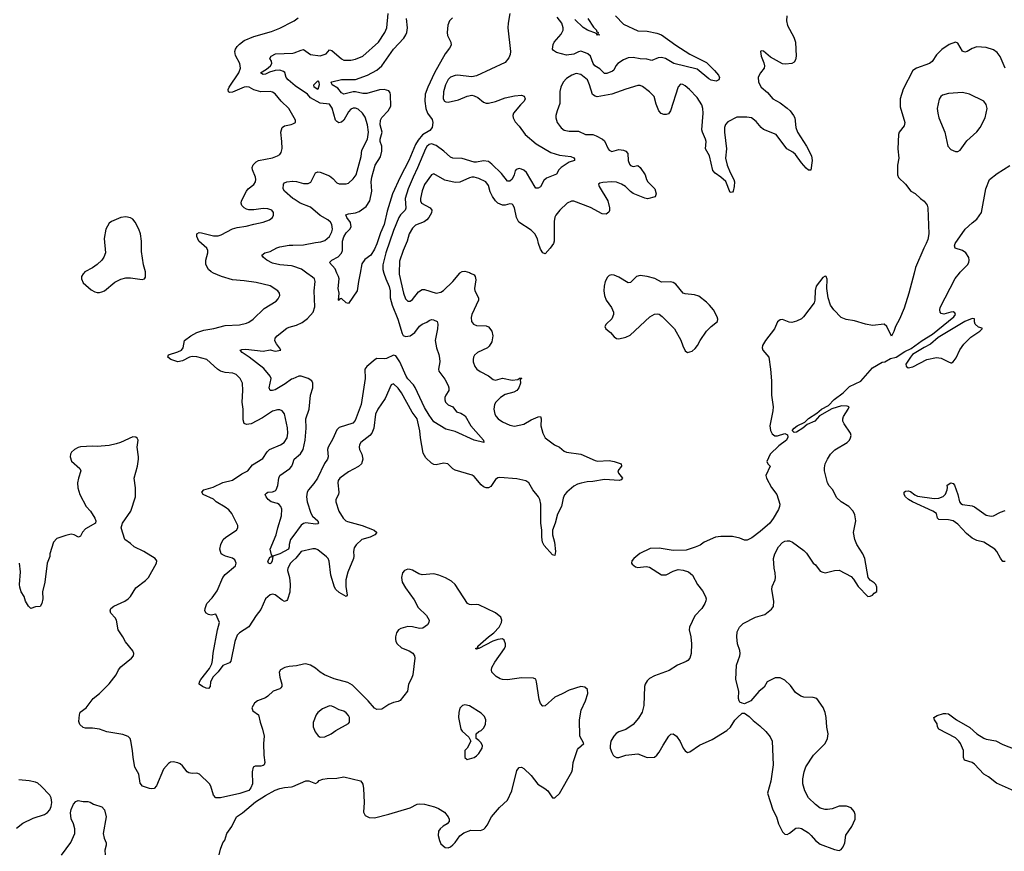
# Model space of a CAD drawing. Header units: inches. Extents: x 2293880 to 2522759, y 823965 to 1006879.
# Tile 169 of 256: x 2327696 to 2336002, y 985119 to 992139. Entities that reach past the tile are written whole.
import ezdxf

# ---------------------------------------------------------------- set-up
doc = ezdxf.new("R2010")
doc.units = ezdxf.units.IN
doc.header["$MEASUREMENT"] = 0
for name, color, linetype in [('C3928', 7, 'Continuous'), ('C3929', 7, 'Continuous'), ('C3938', 7, 'Continuous'), ('C3939', 7, 'Continuous')]:
    doc.layers.add(name, color=color, linetype=linetype)

msp = doc.modelspace()

# ---------------------------------------------------------------- linework, layer by layer
at = {"layer": 'C3928', "color": 5}
for points, elevation in [([(2328236, 990000), (2328230, 989994), (2328217.3, 989970), (2328217.3, 989950), (2328230, 989918), (2328298, 989858), (2328330, 989841), (2328350, 989836), (2328370, 989834.8), (2328390, 989840.7), (2328410, 989850.7), (2328497.8, 989922.2), (2328550, 989949), (2328590, 989958.5), (2328630, 989960.3), (2328730, 989946), (2328749.1, 989950.9), (2328756, 989964), (2328756.2, 990000)], 320), ([(2330000, 987569.7), (2329979.7, 987550), (2329958.8, 987510), (2329956.5, 987490), (2329972.8, 987430), (2329978.8, 987370), (2329974, 987306), (2329956.1, 987243.9), (2329950, 987235.1), (2329930, 987228.2), (2329910, 987238.3), (2329850, 987285.1), (2329830, 987289.6), (2329810, 987283), (2329770.3, 987250), (2329730, 987160.5), (2329690, 987108.5), (2329630, 987014), (2329550, 986963.1), (2329530, 986943.5), (2329509.5, 986890), (2329476.9, 986723.1), (2329466, 986710), (2329410, 986688.3), (2329370, 986633.3), (2329327.2, 986592.8), (2329304.6, 986550), (2329302.4, 986510), (2329287.5, 986492.5), (2329270, 986495.6), (2329239.3, 986510), (2329209.4, 986530), (2329213.3, 986550), (2329225.1, 986570), (2329298.5, 986661.5), (2329317.2, 986702.8), (2329323.6, 986730), (2329327.5, 986792.5), (2329365.5, 986990), (2329381.6, 987050), (2329350, 987122), (2329310, 987111.3), (2329290, 987117.3), (2329269.7, 987130), (2329256.9, 987150), (2329259.6, 987170), (2329274.5, 987210), (2329320.3, 987259.7), (2329362, 987318), (2329410, 987430.3), (2329430, 987455.6), (2329516, 987530), (2329522, 987550), (2329510, 987578.4), (2329490, 987594.9), (2329430.8, 987610.8), (2329403.3, 987623.3), (2329395.1, 987630), (2329383.7, 987670), (2329392, 987710), (2329413.3, 987750), (2329433.6, 987770), (2329525.6, 987830), (2329536.3, 987850), (2329536.3, 987870), (2329484.2, 987970), (2329460.6, 988000.6), (2329430, 988024), (2329352.7, 988070), (2329330.9, 988090.9), (2329245.1, 988130), (2329232, 988150), (2329249.8, 988170.2), (2329328.4, 988191.6), (2329410, 988231.1), (2329490, 988252.6), (2329570, 988305.5), (2329619.5, 988330), (2329658.7, 988381.3), (2329746.1, 988433.9), (2329783.5, 988490), (2329803.1, 988510), (2329895.1, 988550), (2329926, 988570), (2329951.9, 988608.1), (2329958, 988650), (2329954.7, 988694.7), (2329930.8, 988810.8), (2329910, 988836.2), (2329890, 988844.7), (2329870, 988846.6), (2329830, 988835.3), (2329743.3, 988776.7), (2329650, 988728.1), (2329610, 988722), (2329590.9, 988730.9), (2329581, 988761), (2329582.4, 988850), (2329571.8, 988910), (2329579.3, 989010), (2329575.1, 989070), (2329556.3, 989110), (2329523.3, 989143.3), (2329495.1, 989155.1), (2329430, 989161.5), (2329390, 989173.3), (2329364.2, 989190), (2329273.3, 989270), (2329190, 989293.6), (2329150, 989296), (2329129.7, 989290.3), (2329070, 989259.1), (2329030, 989251.9), (2328971.2, 989270), (2328946.2, 989290), (2328951.3, 989310), (2329030, 989334.6), (2329059.8, 989350), (2329074.2, 989370), (2329087.3, 989430), (2329139.7, 989470), (2329190, 989498.2), (2329250, 989517.8), (2329332.8, 989532.8), (2329430, 989558.8), (2329550, 989563.6), (2329610, 989576), (2329630, 989584.6), (2329665.6, 989610), (2329758.4, 989701.6), (2329858.3, 989761.7), (2329876.6, 989783.4), (2329889.4, 989810), (2329887, 989830), (2329874.5, 989850), (2329810, 989892.8), (2329690, 989919.1), (2329590, 989934.5), (2329490, 989942.2), (2329398.4, 989970), (2329331.9, 990000)], 280), ([(2330000, 989108.4), (2329990, 989104.4), (2329936.3, 989063.7), (2329850, 989015.5), (2329830, 989008), (2329807.7, 989007.7), (2329799.8, 989030), (2329816.9, 989110), (2329807.8, 989130), (2329754.6, 989194.6), (2329631.2, 989291.2), (2329572, 989330), (2329557.2, 989350), (2329570, 989355.3), (2329602.6, 989357.4), (2329750, 989340.2), (2329810, 989350.7), (2329850, 989340.7), (2329898, 989350), (2329888.7, 989370), (2329861.6, 989401.6), (2329847.5, 989427.5), (2329852, 989450), (2329867, 989470), (2329950, 989534.9), (2329970, 989544.6), (2330000, 989551.9)], 260), ([(2330000, 986681.9), (2329970, 986679.1), (2329932.4, 986670), (2329895.6, 986650), (2329885.5, 986630), (2329889.1, 986590), (2329906.5, 986530), (2329907, 986510), (2329900.2, 986499.8), (2329890.2, 986489.8), (2329834.9, 986470), (2329790, 986428.2), (2329770, 986415.4), (2329700.7, 986390), (2329676.3, 986370), (2329654, 986330), (2329663.8, 986303.8), (2329710.7, 986270), (2329723.8, 986210), (2329745.3, 986150), (2329757, 986090), (2329751.4, 986028.6), (2329755.5, 985930), (2329764.9, 985870), (2329757.4, 985850), (2329750, 985843.1), (2329730, 985838), (2329682, 985838), (2329664.9, 985830), (2329655.8, 985790), (2329659.3, 985690), (2329645.5, 985654.5), (2329627.7, 985632.3), (2329552, 985608), (2329390, 985569.6), (2329350, 985569.4), (2329330, 985593.2), (2329307.8, 985670), (2329296.2, 985690), (2329214, 985770), (2329190, 985778.9), (2329150, 985775.4), (2329121.4, 985781.4), (2329107.6, 985790), (2329070, 985839.5), (2329050, 985858.4), (2329030, 985867), (2328990, 985874), (2328968.8, 985871.2), (2328950, 985859.3), (2328910, 985812.3), (2328850, 985672.7), (2328830.3, 985649.7), (2328810, 985645.6), (2328790, 985648.2), (2328732.7, 985670), (2328713.5, 985693.5), (2328700.5, 985770), (2328668.3, 985830), (2328652, 985910), (2328648.7, 985970), (2328632.5, 986052.5), (2328626.6, 986070), (2328610, 986089.3), (2328565.7, 986105.7), (2328430, 986128.2), (2328370, 986151.5), (2328310, 986159), (2328250, 986159), (2328230, 986164.2), (2328202.3, 986190), (2328194.9, 986214.9), (2328199.3, 986270), (2328206.5, 986293.5), (2328256.3, 986330), (2328316.5, 986410), (2328370, 986451.6), (2328450, 986534), (2328509.6, 986610), (2328530, 986650.8), (2328550, 986677.3), (2328639, 986750), (2328657.2, 986770), (2328659.3, 986790), (2328649.3, 986810), (2328587.3, 986887.3), (2328565.6, 986930), (2328527.8, 986987.8), (2328511.6, 987071.6), (2328502, 987090), (2328466, 987130), (2328459.7, 987150), (2328466, 987170), (2328491.4, 987188.6), (2328582.9, 987230), (2328612.3, 987250), (2328629.7, 987270), (2328675.8, 987344.2), (2328755.9, 987404.1), (2328783.5, 987430), (2328849.2, 987550), (2328853.2, 987570), (2328839, 987590), (2328744.5, 987650), (2328662.4, 987690), (2328630, 987718.3), (2328582, 987750), (2328553, 987850), (2328563.1, 987890), (2328632.6, 987990), (2328673.5, 988110), (2328673.7, 988186.3), (2328662, 988270), (2328689.8, 988370), (2328698.2, 988430), (2328699.2, 988450), (2328686.6, 988530), (2328695.1, 988590), (2328686.8, 988606.8), (2328675.6, 988615.6), (2328650, 988618.4), (2328546.8, 988570), (2328510, 988557.4), (2328450, 988545.7), (2328350, 988536.2), (2328310, 988538.4), (2328210, 988533), (2328190, 988527.8), (2328157.3, 988510), (2328131.8, 988488.2), (2328124.4, 988470), (2328123.1, 988450), (2328131.8, 988411.8), (2328203, 988350), (2328210.4, 988330), (2328192, 988270), (2328184.9, 988230), (2328186.8, 988186.8), (2328202, 988130), (2328258, 988030), (2328294, 987990), (2328330.8, 987930), (2328338.8, 987910), (2328336, 987890), (2328250, 987840.9), (2328226.9, 987813.1), (2328210, 987779), (2328192, 987770), (2328155.3, 987790), (2328130, 987796.2), (2328085.6, 987785.6), (2328010, 987758.4), (2327982, 987730), (2327950.8, 987630), (2327950, 987608), (2327928.2, 987551.8), (2327908, 987390), (2327888, 987310), (2327890.6, 987249.4), (2327882, 987210), (2327870, 987186), (2327830, 987182), (2327790, 987169), (2327770, 987188), (2327744, 987230), (2327734, 987270), (2327709.3, 987310), (2327698, 987350), (2327695.1, 987370), (2327702.3, 987477.8), (2327694.8, 987550)], 320), ([(2330000, 987776.9), (2329980.2, 987750), (2329968.9, 987710), (2329970, 987689.2), (2329962.6, 987670), (2329890, 987629.8), (2329830.6, 987609.4), (2329826, 987570), (2329817.1, 987550), (2329810, 987545.7), (2329794, 987550), (2329789.6, 987569.6), (2329810, 987604.9), (2329816.5, 987603.5), (2329828, 987610), (2329820.9, 987620.9), (2329809.6, 987670), (2329859.8, 987790), (2329873.3, 987850), (2329904.2, 987950), (2329908.1, 988008.1), (2329899, 988030), (2329885.3, 988045.3), (2329870, 988054.2), (2329818.4, 988070), (2329791.8, 988090), (2329774, 988110), (2329766.3, 988130), (2329776.6, 988143.4), (2329789, 988150), (2329830, 988154.3), (2329850, 988161.3), (2329859.6, 988170), (2329873, 988207), (2329881.6, 988270), (2329890.9, 988290), (2329975.8, 988350), (2329992.4, 988370), (2330000, 988393.6)], 260), ([(2327670, 985313.7), (2327722.9, 985357.1), (2327810, 985399.5), (2327906, 985430), (2327930, 985446.7), (2327949.7, 985470), (2327962, 985498), (2327967.4, 985530), (2327962.7, 985570), (2327950, 985593), (2327877.4, 985670), (2327850, 985693.7), (2327830, 985703.5), (2327775.3, 985715.3), (2327690, 985721.2)], 340), ([(2329379.3, 985090), (2329390, 985138), (2329409.5, 985190), (2329425.8, 985214.2), (2329444.5, 985270), (2329486.6, 985330), (2329523.7, 985410), (2329575.7, 985444.3), (2329684.4, 985535.6), (2329768.4, 985591.6), (2329850, 985634.6), (2329890, 985650.4), (2329930, 985658.8), (2329990, 985663.1), (2330000, 985667.3)], 320), ([(2328050, 985086), (2328127.2, 985192.8), (2328161.4, 985270), (2328161.4, 985310), (2328149.8, 985349.8), (2328130, 985393.2), (2328125.2, 985445.2), (2328130, 985470.8), (2328150, 985517.3), (2328170, 985540.7), (2328190, 985547.3), (2328230, 985540.7), (2328270, 985540.7), (2328290, 985534), (2328318.5, 985518.5), (2328390, 985494), (2328410.8, 985470), (2328426, 985410), (2328400.2, 985270), (2328409.1, 985230), (2328426, 985190), (2328425.8, 985170), (2328414, 985130), (2328416, 985090)], 320)]:
    msp.add_lwpolyline(points, dxfattribs=dict(at, elevation=elevation))
at = {"layer": 'C3929', "color": 5}
for points, elevation in [([(2330000, 991330.2), (2329966.3, 991390), (2329900.5, 991450), (2329850, 991511.6), (2329830, 991525.6), (2329810, 991533), (2329730, 991530.9), (2329710, 991534.2), (2329670, 991547.4), (2329632.3, 991570), (2329612.6, 991572.6), (2329590, 991569.8), (2329490, 991526.1), (2329470, 991524.1), (2329457.6, 991530), (2329455.4, 991550), (2329463.2, 991570), (2329545, 991690), (2329558.8, 991730), (2329552.8, 991770), (2329517.4, 991837.4), (2329509.9, 991870), (2329516.2, 991890), (2329530, 991911.4), (2329550, 991933.4), (2329590, 991962.2), (2329670, 991997.6), (2329821.4, 992038.6), (2329890, 992066.4), (2330000, 992123.2)], 280), ([(2330000, 991597.2), (2329959.8, 991630), (2329944, 991650), (2329931.6, 991691.6), (2329921.4, 991701.4), (2329890, 991711.6), (2329850, 991708.6), (2329803.5, 991696.5), (2329770, 991678.9), (2329750, 991675.6), (2329726.6, 991690), (2329779.3, 991720.7), (2329810.6, 991749.4), (2329822.3, 991770), (2329819.7, 991790), (2329807, 991810), (2329818.7, 991830), (2329853.2, 991850), (2330000, 991857.3)], 260), ([(2329331.9, 990000), (2329309.8, 990010), (2329287.7, 990030), (2329267.1, 990072.9), (2329265.7, 990110), (2329283, 990170), (2329282.4, 990190), (2329273.3, 990210), (2329206.6, 990270), (2329191.3, 990310), (2329190, 990330.8), (2329210, 990341.1), (2329230, 990340.3), (2329330, 990315), (2329370, 990314.5), (2329396.8, 990323.2), (2329490, 990373.8), (2329530, 990384.9), (2329605.3, 990394.7), (2329670, 990414), (2329750, 990430.4), (2329804, 990450), (2329829.2, 990470), (2329838, 990490), (2329838, 990510), (2329822.7, 990530), (2329790, 990541.1), (2329750, 990544.4), (2329670, 990533.3), (2329630, 990534.5), (2329610, 990539.7), (2329589.8, 990549.8), (2329569.8, 990569.8), (2329564.4, 990590), (2329566.6, 990610), (2329608, 990692), (2329623, 990710), (2329671.8, 990748.2), (2329685.6, 990770), (2329688, 990790), (2329684.2, 990810), (2329659.8, 990870), (2329658, 990890), (2329666.2, 990913.8), (2329690, 990938.5), (2329710, 990950.3), (2329830, 990973.7), (2329870, 990988.7), (2329890, 991001.6), (2329902, 991018), (2329909.8, 991050.3), (2329908.6, 991110), (2329899.8, 991190), (2329909.6, 991230), (2329930, 991242), (2329986, 991254), (2330000, 991259.9)], 280), ([(2330000, 990630.8), (2329929.4, 990690), (2329919.5, 990710), (2329920.7, 990750), (2329930, 990762), (2329948.7, 990770), (2329996.3, 990776.3), (2330000, 990776)], 260), ([(2328756.2, 990000), (2328756.2, 990010), (2328740.5, 990070), (2328723.3, 990183.3), (2328723.7, 990270), (2328715.8, 990330), (2328701.4, 990370), (2328670, 990429.6), (2328650, 990454), (2328630, 990467.6), (2328590, 990475.1), (2328550, 990469.7), (2328470, 990435.1), (2328450, 990420.9), (2328422.4, 990370), (2328407.3, 990292.7), (2328419.5, 990170), (2328407.1, 990132.9), (2328390, 990109.3), (2328348.7, 990071.3), (2328310, 990043.7), (2328246, 990010), (2328236, 990000)], 320), ([(2330000, 990058.4), (2329990, 990061.7), (2329890, 990069.1), (2329830, 990084.9), (2329780.7, 990110), (2329754, 990130), (2329738, 990150), (2329764, 990170), (2329810, 990181.1), (2329866.3, 990213.7), (2329890, 990222.4), (2329970, 990234.5), (2330000, 990235.2)], 260)]:
    msp.add_lwpolyline(points, dxfattribs=dict(at, elevation=elevation))
at = {"layer": 'C3938', "color": 5}
for points, elevation in [([(2331499.3, 990000), (2331530, 989983.8), (2331538.9, 989970), (2331544.1, 989944.1), (2331533.2, 989870), (2331535.2, 989850), (2331567.6, 989790), (2331566.5, 989770), (2331510, 989649.2), (2331503.6, 989623.6), (2331507, 989590), (2331524.9, 989570), (2331550, 989558.7), (2331630, 989553.4), (2331650, 989544.9), (2331680.3, 989510), (2331687.7, 989470), (2331680, 989420), (2331657.8, 989382.2), (2331643, 989370), (2331559.3, 989330), (2331532.7, 989307.3), (2331523.1, 989290), (2331521.3, 989270), (2331522, 989250), (2331535.8, 989210), (2331552.7, 989190), (2331581.6, 989170), (2331652.1, 989132.1), (2331690, 989100.5), (2331710, 989094.9), (2331770, 989113.4), (2331850, 989095.8), (2331898, 989102), (2331912.7, 989112.7), (2331930, 989114), (2331931.3, 989110), (2331918, 989102), (2331921, 989070), (2331906.8, 989030), (2331890.8, 989010), (2331864.4, 988995.6), (2331790, 988973.7), (2331752.2, 988950), (2331713.7, 988910), (2331701.1, 988890), (2331694.9, 988850), (2331704.6, 988810), (2331715.3, 988790), (2331732.7, 988770), (2331770, 988743.6), (2331830, 988716), (2331870, 988708.7), (2331950, 988725.3), (2332010, 988760.3), (2332070, 988787.7), (2332090, 988790.7), (2332095.8, 988770), (2332093.4, 988710), (2332109.2, 988649.2), (2332130.2, 988610.2), (2332150, 988592.4), (2332208.9, 988548.9), (2332250, 988530.4), (2332290, 988498), (2332308.7, 988488.7), (2332430, 988472.2), (2332550, 988418), (2332570, 988413.1), (2332670, 988417), (2332710, 988410.3), (2332770, 988390.4), (2332773.4, 988370), (2332743, 988330), (2332748, 988310), (2332780.5, 988270), (2332770, 988256), (2332752, 988250), (2332630, 988258.4), (2332530, 988240.7), (2332481.8, 988238.2), (2332432.7, 988227.2), (2332401.8, 988218.2), (2332370, 988201.3), (2332310.2, 988149.8), (2332292.8, 988127.2), (2332280.2, 988099.8), (2332267.9, 988030), (2332233.8, 987966.2), (2332213.9, 987890), (2332190.8, 987830), (2332190.9, 987790), (2332208, 987730), (2332217, 987650), (2332210, 987615.3), (2332190, 987620.9), (2332120.9, 987700.9), (2332106.9, 987730), (2332100.4, 987770), (2332100.4, 987830), (2332093.5, 987890), (2332091.4, 988050), (2332084, 988090), (2332072.4, 988112.4), (2332026, 988170), (2331989.9, 988229.9), (2331965.9, 988245.9), (2331890, 988263.7), (2331745.4, 988274.6), (2331728.5, 988271.5), (2331710, 988258.9), (2331670, 988199.7), (2331650, 988187.6), (2331630, 988187.9), (2331610, 988196.4), (2331590, 988213.3), (2331530, 988283.9), (2331514.1, 988294.1), (2331370, 988335.6), (2331350, 988348.4), (2331309.1, 988389.1), (2331270, 988395.8), (2331210, 988380.6), (2331190, 988385), (2331170, 988396.8), (2331121.6, 988441.6), (2331100.9, 988480.9), (2331077.2, 988610), (2331070.7, 988669.3), (2331048, 988770), (2331006.4, 988826.4), (2330917, 988990), (2330890, 989029.7), (2330850, 989065.1), (2330830, 989058), (2330777.7, 988942.3), (2330716.9, 988850), (2330697.7, 988810), (2330682.5, 988690), (2330667.7, 988650), (2330650, 988627.9), (2330574.3, 988570), (2330562, 988550), (2330558.5, 988530), (2330562.7, 988510), (2330582, 988470), (2330590.2, 988430.2), (2330578.3, 988390), (2330553.5, 988366.5), (2330470, 988321.1), (2330397.1, 988270), (2330382.4, 988250), (2330380.4, 988230), (2330388.7, 988150), (2330384.4, 988130), (2330363.8, 988090), (2330363, 988070), (2330388.8, 987990), (2330425.7, 987930), (2330446.4, 987910), (2330462, 987902), (2330586, 987870), (2330687.2, 987830), (2330708.8, 987810), (2330692, 987790), (2330652.9, 987770), (2330582.3, 987750), (2330534.9, 987705.1), (2330518, 987682), (2330511.3, 987650), (2330516.1, 987610), (2330512.9, 987590), (2330463.8, 987476.2), (2330446.3, 987410), (2330445.9, 987354.1), (2330458, 987282), (2330450, 987269.7), (2330390, 987304.6), (2330364, 987330), (2330351.8, 987350), (2330319.5, 987450), (2330307.7, 987567.7), (2330298.2, 987590), (2330284.5, 987604.5), (2330210, 987664.9), (2330190, 987671.2), (2330168.9, 987671.1), (2330070, 987649.7), (2330025.5, 987594.5), (2330000, 987569.7)], 280), ([(2330767.8, 990000), (2330784, 989950), (2330812.9, 989887.1), (2330820.9, 989850), (2330822.6, 989790), (2330837, 989730), (2330886.7, 989610), (2330921.3, 989490), (2330930, 989474.4), (2330950, 989464.9), (2330990, 989471.5), (2331030, 989498), (2331070, 989552.4), (2331090, 989568.2), (2331130, 989585.5), (2331150, 989599.3), (2331170, 989608.2), (2331186.2, 989606.2), (2331218.8, 989590), (2331222, 989570), (2331219.3, 989530), (2331201.3, 989430), (2331212.7, 989370), (2331232.4, 989312.4), (2331237.1, 989282.9), (2331239.1, 989250), (2331230.3, 989190), (2331232.9, 989172.9), (2331283.4, 989103.4), (2331310.3, 989050), (2331315.8, 989030), (2331314.9, 989010), (2331290.4, 988970), (2331283.7, 988950), (2331282.6, 988930), (2331288.7, 988910), (2331310, 988886.4), (2331351.3, 988870), (2331382, 988830), (2331417.5, 988817.5), (2331454.9, 988794.9), (2331501.6, 988710), (2331607.3, 988590), (2331611.3, 988570), (2331530, 988588.2), (2331370, 988662.4), (2331290, 988683.7), (2331190, 988744.7), (2331150, 988799.7), (2331110, 988865.7), (2331033.4, 989033.4), (2331017.3, 989057.3), (2330970, 989107.4), (2330956.2, 989130), (2330902.9, 989250), (2330870, 989300.2), (2330850, 989306.4), (2330790, 989279.9), (2330770, 989275.6), (2330710, 989278.5), (2330694.9, 989270), (2330625.5, 989210), (2330608.4, 989190), (2330610.2, 989110), (2330576.8, 988890), (2330524.7, 988755.3), (2330506.4, 988733.6), (2330390, 988696.4), (2330370, 988676.9), (2330338.3, 988601.7), (2330297.7, 988530), (2330292.2, 988510), (2330298, 988450), (2330292.1, 988430), (2330268.4, 988391.6), (2330208.7, 988270), (2330177, 988223), (2330131.3, 988170), (2330122, 988150), (2330115.9, 988110), (2330120.7, 988070), (2330152.7, 987972.8), (2330167.1, 987947.1), (2330210.3, 987910), (2330218, 987890), (2330210, 987882.9), (2330190, 987880.5), (2330110, 987891.6), (2330090, 987887.3), (2330070, 987872), (2330000, 987776.9)], 260), ([(2330000, 989551.9), (2330030, 989559.2), (2330078, 989582), (2330122.6, 989617.4), (2330172.3, 989670), (2330185.5, 989714.5), (2330179.2, 989850), (2330189.6, 989930), (2330182.9, 989950), (2330165.7, 989965.7), (2330119.3, 990000)], 260), ([(2330566.9, 990000), (2330553, 989930), (2330543, 989850), (2330470, 989742), (2330450, 989748), (2330410, 989786), (2330398, 989782), (2330390, 989768), (2330386, 989770), (2330389.6, 989830), (2330381.6, 989870), (2330389.8, 989950), (2330385.6, 989970), (2330372.3, 990000)], 240), ([(2330898.4, 990000), (2330898.1, 989990), (2330932.9, 989830), (2330950, 989782.6), (2330970, 989764), (2330990, 989763.2), (2331010, 989778), (2331059.4, 989840.6), (2331090, 989860.2), (2331110, 989860.2), (2331210, 989831.6), (2331250, 989839.6), (2331270, 989853.4), (2331350, 989928.9), (2331408.9, 990000)], 280), ([(2335240.5, 990000), (2335195.5, 989830), (2335156.1, 989703.9), (2335117.3, 989610), (2335084, 989550), (2335070, 989506), (2335050, 989466), (2335010, 989548), (2334990, 989568.7), (2334890, 989558), (2334830, 989568.7), (2334738, 989598), (2334666.7, 989606.7), (2334626, 989626), (2334563.7, 989690), (2334535.1, 989730), (2334515.1, 989790), (2334503.7, 989870), (2334509, 989949), (2334498, 989970), (2334490, 989974), (2334470, 989962), (2334414, 989890), (2334405.8, 989854.2), (2334404.9, 989770), (2334399.1, 989750), (2334307.3, 989630), (2334290, 989615.1), (2334250, 989594.5), (2334210, 989582.9), (2334186.2, 989586.2), (2334130, 989607), (2334110, 989605.1), (2334090, 989589.2), (2334063.1, 989530), (2333987.3, 989430), (2333962.8, 989390), (2333958.8, 989370), (2333964, 989350), (2334015.5, 989290), (2334030.3, 989190), (2334038.4, 989090), (2334037, 988970), (2334051.8, 988870), (2334050, 988838), (2334024.9, 988710), (2334030.4, 988670), (2334042.6, 988642.6), (2334064.9, 988624.9), (2334090, 988626.5), (2334150, 988646.9), (2334173.3, 988633.3), (2334176.1, 988616.1), (2334163.9, 988590), (2334099.3, 988540.7), (2334028, 988472), (2333999.1, 988410), (2334006, 988390), (2334026, 988370), (2333991.3, 988290), (2333996, 988270), (2334038.8, 988190), (2334084, 988130), (2334108.2, 988050), (2334106.4, 988030), (2334096.7, 988003.3), (2334053, 987927), (2334023, 987890), (2333941.6, 987818.4), (2333873.6, 987766.4), (2333833.8, 987746.2), (2333810, 987746.6), (2333770, 987762), (2333710, 987775.1), (2333610, 987777.2), (2333566.8, 987770), (2333470, 987728.2), (2333435.6, 987704.4), (2333394.5, 987685.5), (2333318.9, 987661.1), (2333210, 987658.5), (2333090, 987676.8), (2333015.8, 987675.8), (2332927.4, 987632.6), (2332875.5, 987590), (2332860.5, 987570), (2332858.4, 987550), (2332862.4, 987542.4), (2332890, 987520.8), (2332910, 987515.2), (2332982, 987522), (2333010, 987517.4), (2333110, 987452.8), (2333150, 987453.6), (2333210, 987484.7), (2333250, 987496.9), (2333293.4, 987493.4), (2333337.7, 987477.7), (2333370.9, 987450.9), (2333414, 987370), (2333456.7, 987316.7), (2333481.3, 987270), (2333487, 987250), (2333485.5, 987234.5), (2333477.1, 987210), (2333451.6, 987168.4), (2333392.4, 987107.6), (2333345.5, 987010), (2333343, 986990), (2333357.1, 986930), (2333362.4, 986870), (2333361.3, 986790), (2333348.2, 986750), (2333332.7, 986730), (2333318.7, 986721.3), (2333244.7, 986690), (2333173.5, 986646.5), (2333050, 986599.5), (2333010, 986577.6), (2332990, 986558.4), (2332973.1, 986530), (2332967.9, 986510), (2332960.7, 986350), (2332946, 986294), (2332916.5, 986243.5), (2332870.6, 986190), (2332810, 986147.8), (2332750, 986127), (2332727.5, 986112.5), (2332708, 986090), (2332683, 986050), (2332676.3, 986010), (2332677.3, 985990), (2332690, 985952), (2332702.8, 985930), (2332710, 985921), (2332730, 985911), (2332750, 985911), (2332810, 985930.7), (2332910, 985941), (2332990, 985910.7), (2333050, 985914.8), (2333070, 985930.7), (2333090, 985955.5), (2333123.7, 986016.3), (2333173.2, 986090), (2333190, 986106.8), (2333210, 986110.7), (2333237.3, 986090), (2333266.8, 986046.8), (2333293.4, 985990), (2333310, 985968.4), (2333330, 985954.4), (2333350, 985957.6), (2333430, 986016.5), (2333537, 986063), (2333662.3, 986137.7), (2333691.8, 986168.2), (2333730, 986225.5), (2333750, 986247.7), (2333790, 986286), (2333810, 986286), (2333850, 986256), (2333882.3, 986222.3), (2333938.7, 986178.7), (2333990.4, 986130), (2334026.6, 986086.6), (2334043.8, 986050), (2334051.4, 985850), (2334031.6, 985710), (2334003.8, 985610), (2334050.7, 985470), (2334080.7, 985410), (2334097.3, 985350), (2334130, 985284.7), (2334150, 985264.7), (2334170, 985262), (2334188.9, 985271.1), (2334244.7, 985315.3), (2334270, 985318), (2334290, 985311), (2334350, 985274.8), (2334373.8, 985253.8), (2334410, 985210.8), (2334450, 985180.7), (2334570, 985134.8), (2334610, 985126.8), (2334626, 985134), (2334642.9, 985157.1), (2334657.6, 985190), (2334664.2, 985255.8), (2334715.1, 985330), (2334745.2, 985390), (2334742.7, 985430), (2334735.3, 985455.3), (2334710, 985485.2), (2334670, 985501.2), (2334610, 985499.3), (2334550, 985478), (2334510, 985472.7), (2334490, 985472.7), (2334450, 985484), (2334410, 985514), (2334349.5, 985569.5), (2334319.3, 985630), (2334303.7, 985690), (2334303.7, 985730), (2334312.7, 985790), (2334327.7, 985832.3), (2334392.3, 985930), (2334491.2, 986028.8), (2334511.8, 986070), (2334515.6, 986110), (2334505.9, 986165.9), (2334499.8, 986250), (2334491.8, 986291.8), (2334474.2, 986334.2), (2334420.9, 986410), (2334390, 986418.8), (2334310, 986421), (2334287, 986430), (2334241, 986461), (2334199.5, 986519.5), (2334150, 986562.7), (2334110, 986582.7), (2334090, 986584.5), (2334070, 986582.9), (2334002, 986550), (2333975.8, 986504.2), (2333930, 986469.3), (2333864.7, 986390), (2333810, 986364), (2333790, 986368.7), (2333770, 986379), (2333764.5, 986390), (2333760.7, 986410), (2333763.6, 986470), (2333738.7, 986570), (2333743.6, 986690), (2333771.3, 986770), (2333773, 986790), (2333770, 986815.3), (2333751.5, 986871.5), (2333746.3, 986930), (2333748.4, 986971.6), (2333768.3, 987011.7), (2333798.9, 987041.1), (2333903.3, 987096.7), (2333981.2, 987118.8), (2334037.6, 987162.4), (2334054.2, 987185.8), (2334057.6, 987230), (2334039.7, 987330), (2334045.2, 987354.8), (2334069.6, 987410), (2334073, 987430), (2334069.7, 987470), (2334059.6, 987510), (2334054.5, 987590), (2334067, 987630), (2334097, 987690), (2334130, 987724.9), (2334150, 987737.3), (2334170, 987740.7), (2334190, 987740.7), (2334216, 987730), (2334310, 987658.8), (2334334.6, 987634.6), (2334390, 987551.3), (2334410, 987536), (2334450, 987484), (2334470, 987474), (2334490, 987470.7), (2334570, 987490.6), (2334610, 987493.4), (2334710, 987439.1), (2334730, 987417.3), (2334770, 987354.8), (2334850, 987271.3), (2334870, 987272), (2334890, 987282), (2334903.1, 987296.9), (2334927.3, 987312.7), (2334928, 987350), (2334918, 987370), (2334904.7, 987384.7), (2334870, 987408.7), (2334854, 987430), (2334824.7, 987590), (2334809.7, 987630), (2334756.9, 987710), (2334741.1, 987750), (2334730.9, 987810), (2334749.7, 987910), (2334740.1, 987960.1), (2334726, 987990), (2334690, 988029.6), (2334626.6, 988070), (2334585.5, 988105.5), (2334555.1, 988170), (2334524.2, 988204.2), (2334510, 988229.4), (2334485.7, 988330), (2334484.7, 988355.3), (2334491.6, 988388.4), (2334509.8, 988430), (2334535.4, 988470), (2334573.1, 988506.9), (2334677, 988570), (2334696.2, 988590), (2334705.6, 988610), (2334709.6, 988630), (2334704.2, 988650), (2334650, 988727.6), (2334640.3, 988750), (2334639.4, 988770), (2334644.8, 988790), (2334684.7, 988850), (2334692.3, 988870), (2334676.6, 988876.6), (2334630, 988880.4), (2334546.8, 988853.2), (2334444.3, 988795.7), (2334403.6, 988750), (2334338.6, 988721.4), (2334303.9, 988690), (2334250, 988657.2), (2334230, 988653.8), (2334213.8, 988670), (2334228, 988692), (2334255.1, 988710), (2334319.8, 988740.2), (2334350, 988771.2), (2334422, 988818), (2334460.4, 988850), (2334518.1, 988881.9), (2334567.4, 988932.6), (2334643.5, 988990), (2334697.3, 989042.7), (2334791.2, 989088.8), (2334890, 989198.8), (2334972.7, 989247.3), (2334995.3, 989250), (2335041.7, 989278.3), (2335090, 989290.3), (2335162.7, 989337.3), (2335215.4, 989364.6), (2335308, 989432), (2335396.4, 989483.6), (2335577.1, 989630), (2335589.7, 989650), (2335584.7, 989664.7), (2335571.8, 989671.8), (2335550, 989669.7), (2335492.7, 989652.7), (2335470, 989659), (2335461.2, 989670), (2335457.2, 989690), (2335461.2, 989710), (2335587, 989953), (2335623.7, 990000)], 320), ([(2330000, 988393.6), (2330011.3, 988428.7), (2330065.3, 988474.7), (2330086.8, 988510), (2330105.2, 988590), (2330111.6, 988690), (2330110.5, 988770), (2330138.1, 988850), (2330148.2, 988970), (2330167.6, 989030), (2330168.5, 989070), (2330160.5, 989090), (2330129.9, 989109.9), (2330070, 989128.5), (2330050, 989128.4), (2330000, 989108.4)], 260), ([(2336010, 987566.4), (2335990, 987566), (2335970, 987593.5), (2335940.2, 987650), (2335922.7, 987670), (2335830, 987728.3), (2335770, 987743.4), (2335730, 987763.2), (2335682, 987802), (2335610, 987879.9), (2335590, 987895.9), (2335570, 987907.3), (2335530, 987918.2), (2335450, 987920.5), (2335439.6, 987930), (2335429.7, 987970), (2335400.5, 987990), (2335228.8, 988068.8), (2335193.8, 988090), (2335169.9, 988109.9), (2335157.5, 988130), (2335157.7, 988150), (2335170, 988159.2), (2335190, 988162.7), (2335210, 988155.3), (2335248.1, 988128.1), (2335270, 988118.1), (2335410, 988096.8), (2335450, 988100.6), (2335486.1, 988113.9), (2335505.5, 988134.5), (2335521.2, 988170), (2335523.9, 988190), (2335519.5, 988210), (2335550, 988229.1), (2335570, 988222.4), (2335581.8, 988210), (2335610.7, 988130), (2335623, 988070), (2335634.9, 988054.9), (2335650, 988045.2), (2335730, 988034.9), (2335750, 988027.9), (2335850, 987956.9), (2335890, 987947.6), (2335910, 987951.2), (2335970, 987982.6), (2336010, 987996.2)], 280), ([(2330000, 985667.3), (2330110, 985714), (2330135.2, 985715.2), (2330190, 985692), (2330210, 985702), (2330222.7, 985717.3), (2330252.9, 985727.1), (2330290, 985734), (2330370, 985737.3), (2330430, 985747.3), (2330570, 985713), (2330581.3, 985701.3), (2330590, 985684.7), (2330596, 985650), (2330602.6, 985530), (2330595.5, 985450), (2330610, 985422.8), (2330643.4, 985403.4), (2330690, 985403.1), (2330810, 985431.6), (2330990, 985485.7), (2331050, 985515.8), (2331070, 985521.3), (2331110, 985518.4), (2331194.5, 985494.5), (2331230, 985479.5), (2331278.8, 985450), (2331310.8, 985410), (2331318.8, 985390), (2331318.8, 985370), (2331301, 985350), (2331267.3, 985332.7), (2331243, 985310), (2331228.5, 985290), (2331226.6, 985253.4), (2331237.1, 985210), (2331250, 985181), (2331284.7, 985150), (2331310, 985147.3), (2331330, 985156.3), (2331350, 985173.4), (2331370, 985194), (2331409.7, 985250.3), (2331443.8, 985276.2), (2331502, 985298), (2331584, 985296), (2331612.7, 985307.3), (2331623, 985317), (2331639.7, 985340.3), (2331675.1, 985410), (2331742.9, 985490), (2331810, 985550.6), (2331847.8, 985630), (2331890, 985802), (2331910, 985826), (2331930, 985830.8), (2331950, 985819.1), (2332010, 985758), (2332066, 985686), (2332127.3, 985650), (2332150.7, 985630), (2332190, 985571.3), (2332210, 985571.3), (2332250, 985606.8), (2332353.5, 985790), (2332360.4, 985810), (2332364.8, 985870), (2332402.7, 985977.3), (2332410, 985990.6), (2332456, 986030), (2332421.1, 986090), (2332419.7, 986230), (2332431.6, 986310), (2332469.5, 986390), (2332489.4, 986450), (2332486, 986486), (2332464.1, 986504.1), (2332430, 986509.5), (2332330, 986478.7), (2332272.5, 986447.5), (2332210, 986421.3), (2332130, 986346.6), (2332110, 986343.7), (2332090, 986366), (2332079.6, 986399.6), (2332056.8, 986550), (2332050, 986571.6), (2332030, 986580.4), (2331930, 986582.3), (2331810, 986567.6), (2331770, 986568.5), (2331750, 986574.3), (2331714.2, 986594.2), (2331678.4, 986630), (2331675.1, 986650), (2331678.7, 986670), (2331703.3, 986716.7), (2331786.6, 986830), (2331794.7, 986850), (2331795.6, 986870), (2331782.7, 986902.7), (2331770, 986912.4), (2331730, 986906.8), (2331688.4, 986891.6), (2331570, 986831.8), (2331562, 986838), (2331566.8, 986830), (2331550, 986825.1), (2331542.4, 986830), (2331559.8, 986840.2), (2331561.4, 986850), (2331649.7, 986930.3), (2331696.3, 986963.7), (2331740.7, 987010), (2331761.8, 987050), (2331764.4, 987070), (2331754.5, 987094.5), (2331710, 987132.6), (2331570, 987198.9), (2331550, 987202), (2331510, 987198.3), (2331490, 987201.1), (2331474.5, 987210), (2331369.7, 987370), (2331338.2, 987398.2), (2331287.1, 987427.1), (2331230.6, 987450.6), (2331190, 987460.3), (2331090, 987454), (2331062, 987462), (2331010, 987491.5), (2330990, 987498.7), (2330970, 987499.6), (2330942.8, 987490), (2330925.5, 987470), (2330915.8, 987430), (2330923.7, 987390), (2330950, 987342), (2331022.6, 987242.6), (2331056.9, 987176.9), (2331128.2, 987110), (2331150.5, 987070), (2331147.7, 987050), (2331136.3, 987030), (2331097, 987003), (2331070, 986998.7), (2331010, 987015.3), (2330970, 987017), (2330910, 987000.3), (2330891.7, 986988.3), (2330875.4, 986964.6), (2330866.7, 986930), (2330866.7, 986910), (2330870.3, 986890), (2330881.1, 986870), (2330917.5, 986837.5), (2330982, 986810), (2331011.5, 986791.5), (2331026.4, 986770), (2331030.4, 986750), (2331012.5, 986607.5), (2331002.2, 986577.8), (2330976, 986530), (2330966.7, 986470), (2330906.5, 986393.5), (2330890, 986383.1), (2330850, 986374.4), (2330810, 986357.7), (2330750, 986319.8), (2330710, 986315.3), (2330690, 986328), (2330637, 986390), (2330502.1, 986522.1), (2330463.8, 986543.8), (2330350, 986574.4), (2330268.1, 986608.1), (2330230.9, 986630), (2330190, 986666.3), (2330150, 986690.9), (2330110, 986700.9), (2330090, 986699.2), (2330030, 986684.6), (2330000, 986681.9)], 320), ([(2336088, 985628), (2335935.4, 985695.4), (2335870, 985748.2), (2335829, 985769), (2335750, 985854.8), (2335730, 985869.7), (2335667.7, 985887.7), (2335657, 985910), (2335658.7, 985970), (2335632.6, 986030), (2335618.9, 986050), (2335590, 986076.4), (2335449.3, 986150), (2335438.4, 986170), (2335434.5, 986194.5), (2335413.2, 986230), (2335408, 986250), (2335434.5, 986265.5), (2335490, 986283), (2335510, 986283.8), (2335530, 986278.4), (2335598, 986230), (2335710, 986163.1), (2335770, 986111.7), (2335830, 986074.6), (2335850, 986066), (2335930, 986050.3), (2335990, 986021.1), (2336090, 985980.4)], 280)]:
    msp.add_lwpolyline(points, dxfattribs=dict(at, elevation=elevation))
for points, elevation in [([(2332690, 989984.7), (2332670, 989980.5), (2332654.3, 989965.7), (2332636, 989930), (2332626.4, 989890), (2332623.8, 989850), (2332628, 989810), (2332643, 989770), (2332687.7, 989710), (2332704.9, 989670), (2332704.9, 989650), (2332690, 989614), (2332644.7, 989570), (2332631.3, 989550), (2332642, 989530), (2332678.8, 989498.8), (2332710, 989462.8), (2332730, 989447.7), (2332750, 989444.9), (2332810, 989459.3), (2332844.9, 989475.1), (2333011.8, 989630), (2333050, 989653.4), (2333075.1, 989655.1), (2333090, 989651.8), (2333114.5, 989634.5), (2333220.3, 989530), (2333274.4, 989434.4), (2333290, 989384.7), (2333310, 989344.7), (2333330, 989330.8), (2333370, 989342), (2333395.6, 989364.4), (2333415.1, 989390), (2333435.1, 989430), (2333489.5, 989510), (2333529.7, 989550.3), (2333584, 989590), (2333586, 989610), (2333579.3, 989630), (2333547.6, 989690), (2333515.6, 989730), (2333490, 989753.6), (2333426.2, 989806.2), (2333390, 989817), (2333310, 989823.7), (2333291.7, 989831.7), (2333230, 989905.2), (2333210, 989919.3), (2333190, 989925.2), (2333110, 989922.7), (2333054.9, 989954.9), (2332988.5, 989971.5), (2332930, 989978.7), (2332900.7, 989970), (2332850, 989919.3), (2332830, 989918), (2332750, 989965.6), (2332710, 989981.3)], 320), ([(2335730, 989616.9), (2335668.9, 989590), (2335444.6, 989455.4), (2335380.6, 989399.4), (2335327.2, 989372.8), (2335228.7, 989311.3), (2335209.4, 989290.6), (2335170.8, 989230), (2335174.8, 989214.8), (2335190, 989201), (2335230, 989208.2), (2335348.8, 989271.2), (2335430, 989287.3), (2335470, 989282.8), (2335530, 989250.8), (2335550, 989242), (2335556.4, 989243.6), (2335570, 989251.3), (2335595.9, 989284.1), (2335628.2, 989351.8), (2335659.6, 989400.4), (2335720.7, 989459.3), (2335795.3, 989510), (2335815.3, 989530), (2335814, 989534), (2335784.7, 989544.7), (2335755.3, 989570), (2335749.5, 989589.5), (2335750, 989614)], 320), ([(2330310, 986346), (2330250, 986322.7), (2330210.7, 986290), (2330197.3, 986270), (2330172.2, 986207.8), (2330170.3, 986170), (2330188.6, 986128.6), (2330213.6, 986093.6), (2330230, 986082.6), (2330270, 986085.8), (2330324.7, 986110), (2330361.6, 986138.4), (2330470, 986197.4), (2330477.7, 986210), (2330477.4, 986250), (2330470, 986266), (2330450, 986289.3), (2330430, 986301.2), (2330390, 986314), (2330350, 986337.2), (2330330, 986345.2)], 340), ([(2331450, 986356), (2331430.6, 986349.4), (2331410, 986328.7), (2331399.3, 986290), (2331397.1, 986250), (2331418, 986150), (2331430, 986132), (2331483.6, 986083.6), (2331502, 986050), (2331471.3, 985990), (2331451.3, 985968.7), (2331452, 985912), (2331470, 985894), (2331510, 985904.7), (2331530, 985911.3), (2331550, 985926), (2331570, 985946), (2331597, 985990), (2331599.5, 986010), (2331590, 986035.3), (2331570, 986055.3), (2331546, 986070), (2331548, 986110), (2331568, 986130), (2331590, 986138), (2331610, 986158), (2331626, 986190), (2331629.4, 986230), (2331618, 986258), (2331590, 986286), (2331490, 986347)], 340)]:
    msp.add_lwpolyline(points, close=True, dxfattribs=dict(at, elevation=elevation))
at = {"layer": 'C3939', "color": 5}
for points, elevation in [([(2330000, 991857.3), (2330010, 991857.8), (2330070, 991882.8), (2330090, 991886.5), (2330150, 991844.7), (2330230, 991834.2), (2330280.5, 991850), (2330310, 991883), (2330330, 991879.5), (2330410, 991807.8), (2330430, 991797.3), (2330490, 991796.9), (2330530, 991805.3), (2330590, 991831.8), (2330722, 991950), (2330777.4, 992030), (2330792.5, 992070), (2330805.7, 992190)], 260), ([(2331830.5, 992190), (2331816.4, 992110), (2331814.4, 992070), (2331837.1, 991870), (2331833.8, 991846.2), (2331822.3, 991817.7), (2331790, 991776), (2331550, 991663.5), (2331510, 991656.9), (2331390, 991670.8), (2331370, 991668.7), (2331330, 991653.5), (2331310, 991634.3), (2331286.8, 991590), (2331271.1, 991530), (2331269, 991470), (2331280.4, 991450), (2331290, 991444.4), (2331310, 991442.9), (2331396.8, 991463.2), (2331470, 991493.4), (2331510, 991501.1), (2331530, 991497), (2331561, 991481), (2331610, 991443.7), (2331630, 991435.3), (2331650, 991433.7), (2331710, 991449.1), (2331790, 991478.2), (2331870, 991497.3), (2331930, 991500.4), (2331951.8, 991491.8), (2331959.1, 991470), (2331950.6, 991450), (2331919.5, 991420.5), (2331862.7, 991350), (2331856.9, 991330), (2331858, 991310), (2331875.6, 991275.6), (2331910, 991239.3), (2331961.1, 991170), (2332052, 991090), (2332178, 991018), (2332250, 990994.3), (2332344.3, 990984.3), (2332370, 990972.9), (2332375.5, 990964.5), (2332376, 990950), (2332330, 990934.8), (2332263, 990890), (2332244.9, 990870), (2332224.4, 990835.6), (2332138.9, 990801.1), (2332118.6, 990781.4), (2332090, 990727), (2332070, 990715.6), (2332050, 990717.6), (2332044.2, 990724.2), (2331970.9, 990850), (2331950, 990868.4), (2331930, 990878), (2331910, 990882.6), (2331884.4, 990875.6), (2331875.8, 990864.2), (2331867.7, 990830), (2331850, 990791.8), (2331830, 990774.7), (2331810, 990776.9), (2331760.8, 990840.8), (2331680.2, 990920.2), (2331650, 990942.2), (2331610, 990947.3), (2331550, 990935), (2331530, 990935.4), (2331430, 990966.2), (2331350, 990969), (2331330, 990978.2), (2331274.9, 991030), (2331210, 991076.2), (2331170.1, 991089.9), (2331150, 991086.3), (2331130, 991067.9), (2331120.1, 991050), (2331053.1, 990886.9), (2331014, 990810), (2330971.9, 990710), (2330946.9, 990630), (2330953.5, 990546.5), (2330947.2, 990530), (2330908.4, 990491.6), (2330895, 990470), (2330850, 990358.3), (2330786, 990170), (2330759.5, 990070), (2330758.2, 990030), (2330767.8, 990000)], 260), ([(2330000, 992123.2), (2330011.1, 992128.9), (2330044.9, 992155.1)], 280), ([(2330372.3, 990000), (2330356.3, 990036.3), (2330309, 990090), (2330329.4, 990110), (2330381.8, 990138.2), (2330411.8, 990168.2), (2330418.8, 990190), (2330420.2, 990270), (2330430, 990307.2), (2330450, 990340.6), (2330480.3, 990370), (2330493.5, 990390), (2330485.6, 990425.6), (2330455.1, 990470), (2330448.1, 990491.9), (2330470, 990500.4), (2330530, 990507.4), (2330559.9, 990520.1), (2330617.6, 990562.4), (2330649.1, 990610), (2330666.3, 990690), (2330662, 990770), (2330666.8, 990810), (2330696, 990910), (2330738.5, 990981.5), (2330750.9, 991029.1), (2330749.9, 991070), (2330738.2, 991110), (2330737.5, 991130), (2330753.7, 991190), (2330737.9, 991250), (2330738.4, 991290), (2330750, 991312.1), (2330804.6, 991370), (2330827.1, 991410), (2330824.5, 991504.5), (2330820.6, 991520.6), (2330810, 991536.9), (2330770, 991550.7), (2330730, 991547.1), (2330624.6, 991515.4), (2330590, 991514.8), (2330530, 991529.9), (2330510.5, 991529.5), (2330430, 991510.7), (2330410, 991522.7), (2330379.5, 991559.5), (2330331.2, 991590), (2330324.2, 991610), (2330330, 991615.3), (2330410, 991634.2), (2330530, 991634.6), (2330630, 991671.7), (2330710, 991711.7), (2330750.8, 991750), (2330848.9, 991890), (2330936, 991984), (2330953.2, 992010), (2330962.2, 992030), (2330967.8, 992070), (2330958.7, 992150)], 240), ([(2331346.3, 992153.7), (2331320.6, 992130), (2331308.6, 992091.4), (2331301, 992030), (2331305.5, 992005.5), (2331333.8, 991950), (2331336.3, 991923.7), (2331322.5, 991897.5), (2331286.1, 991850), (2331194.3, 991690), (2331138.4, 991570), (2331117.4, 991510), (2331112.4, 991450), (2331122, 991390), (2331136, 991350), (2331175.4, 991295.4), (2331180.5, 991270), (2331176.2, 991230), (2331157, 991203), (2331094.4, 991165.6), (2331058.5, 991121.5), (2331036.1, 991083.9), (2330977.8, 990950), (2330905.7, 990810), (2330841.9, 990670), (2330796.3, 990523.7), (2330770.7, 990410), (2330740.5, 990339.5), (2330710, 990245.6), (2330690, 990203), (2330656.9, 990150), (2330606.5, 990113.5), (2330582.4, 990077.6), (2330566.9, 990000)], 240), ([(2334167, 992170), (2334163.7, 992130), (2334173.7, 992090), (2334226, 991990), (2334241.6, 991950), (2334246, 991830), (2334239.9, 991800.1), (2334230, 991781.2), (2334210, 991769.2), (2334157.3, 991762.7), (2334130, 991766.6), (2334030, 991821.2), (2333970, 991873.2), (2333950, 991875.3), (2333946, 991870), (2333951, 991830), (2333974.9, 991774.9), (2333979.3, 991750), (2333976.4, 991730), (2333944.9, 991690), (2333926.7, 991653.3), (2333928.7, 991610), (2333952, 991570), (2334004.7, 991524.7), (2334050.2, 991470.2), (2334110, 991436.5), (2334171.7, 991391.7), (2334194.3, 991370), (2334224.2, 991330), (2334234, 991310), (2334244.7, 991230), (2334258.5, 991190), (2334332.7, 991070), (2334374.6, 990990), (2334382, 990950), (2334370, 990869.5), (2334350, 990868.7), (2334330, 990886.4), (2334290, 990929.8), (2334240.9, 991000.9), (2334219.2, 991019.2), (2334168.3, 991050), (2334076.3, 991170), (2333970, 991210.9), (2333950, 991228.6), (2333910, 991279.8), (2333870, 991308.9), (2333830, 991314.8), (2333745.4, 991314.6), (2333670, 991277.7), (2333650, 991255.1), (2333642.3, 991230), (2333643, 991190), (2333659.7, 991050), (2333649.2, 990970), (2333665.2, 990910), (2333688.7, 990848.7), (2333721.3, 990790), (2333725.5, 990770), (2333724.6, 990730), (2333713.4, 990690), (2333710, 990682.7), (2333690, 990679.3), (2333651.9, 990771.9), (2333610, 990809.7), (2333562.5, 990842.5), (2333544.6, 990864.6), (2333516, 990990), (2333481.1, 991050), (2333486, 991110), (2333481.7, 991130), (2333454.7, 991190), (2333451.2, 991210), (2333460.7, 991350), (2333458, 991390), (2333450, 991420.9), (2333410, 991481.6), (2333345.1, 991550), (2333310, 991579.6), (2333290, 991591.8), (2333270, 991594.5), (2333250, 991573.2), (2333186.5, 991370), (2333170, 991344.7), (2333150, 991337.2), (2333130, 991338.7), (2333107.8, 991347.8), (2333087.7, 991370), (2333064.9, 991424.9), (2333047.7, 991490), (2333010, 991528.6), (2332950, 991574.2), (2332930, 991583.5), (2332910, 991583.9), (2332810, 991553.5), (2332690, 991509), (2332568.3, 991488.3), (2332550, 991492.2), (2332527.4, 991507.4), (2332503.2, 991590), (2332484.8, 991630), (2332430, 991674.8), (2332390, 991683.5), (2332352.7, 991670), (2332310, 991641), (2332282, 991610), (2332260.3, 991570), (2332252.5, 991532.5), (2332253.1, 991430), (2332228.8, 991370), (2332218, 991330), (2332218, 991310), (2332230.3, 991270), (2332264.5, 991224.5), (2332290, 991204.9), (2332330, 991196.5), (2332410, 991197.6), (2332469.1, 991169.1), (2332530, 991168.9), (2332559.4, 991159.4), (2332611.2, 991131.2), (2332630, 991114.9), (2332659.3, 991050), (2332670, 991038), (2332690, 991026.4), (2332750, 991042.4), (2332790, 991038.6), (2332809.3, 991029.3), (2332826.3, 991010), (2332828, 990950), (2332839.7, 990919.7), (2332850, 990907), (2332870, 990898.7), (2332910, 990908.7), (2332930, 990891.5), (2332971.5, 990830), (2332983.1, 990790), (2332994, 990770), (2333053.1, 990710), (2333066.4, 990670), (2333055.6, 990644.4), (2332993.4, 990626.6), (2332970, 990633.6), (2332870, 990672.9), (2332847.9, 990687.9), (2332807.7, 990730), (2332772.6, 990750), (2332730, 990766.3), (2332690, 990771.4), (2332614.4, 990765.6), (2332590, 990759.3), (2332578.8, 990750), (2332584.9, 990730), (2332656.5, 990610), (2332672.7, 990550), (2332672.8, 990527.2), (2332667.1, 990512.9), (2332642.3, 990497.7), (2332610, 990500.4), (2332510, 990553.7), (2332370, 990606.4), (2332350, 990605.7), (2332315.5, 990590), (2332251.8, 990530), (2332218.3, 990490), (2332210, 990472.3), (2332205.6, 990434.4), (2332205.5, 990270), (2332198, 990250), (2332172, 990210), (2332130, 990162), (2332110, 990169.5), (2332090, 990200.5), (2332071.6, 990250), (2332063.7, 990290), (2332042.6, 990330), (2332010, 990360.9), (2331906.2, 990430), (2331887.4, 990470), (2331869.7, 990549.7), (2331856.9, 990576.9), (2331850, 990582), (2331830, 990583), (2331790, 990571.9), (2331770, 990572.8), (2331729.7, 990590), (2331708.7, 990610), (2331685.4, 990645.4), (2331666.1, 990686.1), (2331650, 990739.6), (2331626.9, 990770), (2331570, 990799.5), (2331530, 990809.1), (2331510.9, 990809.1), (2331490, 990803.5), (2331410, 990766), (2331370, 990765.5), (2331283.1, 990783.1), (2331190, 990838.4), (2331170, 990829.5), (2331110, 990746.6), (2331090, 990693.2), (2331076.5, 990630), (2331077.3, 990610), (2331084.6, 990590), (2331158, 990550), (2331172.2, 990530), (2331170, 990509), (2331148.5, 990470), (2331130.2, 990449.8), (2331107.5, 990432.5), (2331035.6, 990404.4), (2331010, 990379.7), (2330982.6, 990330), (2330965, 990270), (2330930, 990191.8), (2330900.8, 990099.2), (2330898.4, 990000)], 280), ([(2332721.5, 992170), (2332790, 992100.2), (2332910, 992044.9), (2332990, 992041.8), (2333070, 992025.3), (2333110.5, 992010), (2333230, 991924.9), (2333350, 991848.2), (2333490, 991777), (2333558, 991710), (2333590.6, 991670), (2333599.1, 991650), (2333594.8, 991630), (2333570, 991620.9), (2333530, 991629.4), (2333510, 991640.7), (2333410, 991721.1), (2333215.6, 991770), (2333144.8, 991810), (2333110, 991820.4), (2333082, 991818), (2333030, 991793), (2332986.2, 991806.2), (2332930, 991808.7), (2332870, 991819.9), (2332830, 991815.7), (2332790, 991798.8), (2332741.7, 991770), (2332723.9, 991750), (2332707.3, 991712.7), (2332697.1, 991702.9), (2332650, 991683.5), (2332630, 991683.5), (2332590, 991724.1), (2332548.7, 991750), (2332534.4, 991770), (2332509.9, 991829.9), (2332490, 991849.8), (2332470, 991860.3), (2332430, 991872.5), (2332410, 991868.7), (2332370, 991846.9), (2332310, 991838.5), (2332223.1, 991863.1), (2332198, 991878), (2332191.1, 991891.1), (2332195.8, 991930), (2332206, 991950), (2332264, 992016), (2332281.1, 992050), (2332282, 992070), (2332268.9, 992110), (2332230, 992160.9)], 260), ([(2332490, 992148.2), (2332536.9, 992076.9), (2332560.7, 992050), (2332562, 992042), (2332576, 992030), (2332574, 992014), (2332591.3, 992010), (2332570, 992009.2), (2332563.1, 992023.1), (2332486.6, 992050), (2332450, 992072.8), (2332379.7, 992139.7)], 240), ([(2336010, 991729.7), (2335967.5, 991827.5), (2335940.7, 991860.7), (2335910, 991884), (2335850, 991903.9), (2335770, 991909.7), (2335730, 991895.3), (2335690, 991869.7), (2335670, 991864.7), (2335650, 991874), (2335610, 991940.9), (2335590, 991949.6), (2335536.3, 991930), (2335474.1, 991885.9), (2335430, 991840.9), (2335392.9, 991787.1), (2335371.6, 991768.4), (2335261, 991730), (2335230.4, 991709.6), (2335150, 991553.2), (2335124.2, 991470), (2335122.5, 991402.5), (2335163.7, 991270), (2335157.2, 991242.8), (2335116.3, 991190), (2335110.4, 991169.6), (2335104.4, 991050), (2335113, 990970), (2335101.6, 990910), (2335100.5, 990830), (2335110, 990806.8), (2335170, 990750.8), (2335212.3, 990692.3), (2335250.3, 990670.3), (2335294, 990630), (2335326.8, 990606.8), (2335352.3, 990572.3), (2335358, 990550), (2335364.9, 990330), (2335356.3, 990283.7), (2335344, 990250), (2335322, 990210), (2335253, 990047), (2335240.5, 990000)], 320), ([(2330000, 990776), (2330030, 990774), (2330090, 990754.7), (2330130, 990754.9), (2330152.2, 990767.8), (2330190, 990846.4), (2330210, 990854.6), (2330230, 990851.4), (2330310, 990820.9), (2330338.6, 990798.6), (2330370, 990763), (2330390, 990753), (2330450, 990753.4), (2330470, 990759.1), (2330510, 990794.9), (2330534.5, 990830), (2330575.6, 990984.4), (2330583.4, 991036.6), (2330629.8, 991130), (2330637.4, 991190), (2330628.8, 991250), (2330610, 991315.1), (2330588, 991350), (2330550, 991382.2), (2330530, 991391), (2330510, 991393.3), (2330490, 991383.5), (2330470, 991362), (2330430, 991291.1), (2330410, 991273.5), (2330389, 991269), (2330370, 991278.3), (2330360.9, 991290), (2330332.7, 991392.7), (2330310, 991426.2), (2330230, 991435.4), (2330150, 991479.8), (2330124.2, 991510), (2330020.5, 991580.5), (2330000, 991597.2)], 260), ([(2330000, 991259.9), (2330024, 991270), (2330022.7, 991290), (2330000, 991330.2)], 280), ([(2335623.7, 990000), (2335630, 990008), (2335692.3, 990070), (2335703.7, 990090), (2335706.6, 990110), (2335703.7, 990130), (2335677.2, 990170), (2335650, 990189.3), (2335589, 990209), (2335582, 990230), (2335588.7, 990250), (2335673.2, 990370), (2335730, 990424), (2335770, 990454), (2335809.6, 990510), (2335847.1, 990710), (2335877, 990790), (2335940.6, 990839.4), (2336050, 990908)], 320), ([(2330000, 990235.2), (2330090, 990237.4), (2330190, 990258.8), (2330236.4, 990263.6), (2330270, 990274.3), (2330309.7, 990310), (2330330, 990347.7), (2330335.3, 990370), (2330330, 990409.2), (2330317.7, 990430), (2330295.1, 990450), (2330230, 990485.5), (2330150, 990556.8), (2330062.4, 990590), (2330010, 990622.4), (2330000, 990630.8)], 260), ([(2330119.3, 990000), (2330073.7, 990033.7), (2330000, 990058.4)], 260), ([(2331408.9, 990000), (2331410, 990001.3), (2331430, 990012.2), (2331450, 990014.9), (2331490, 990004.9), (2331499.3, 990000)], 280)]:
    msp.add_lwpolyline(points, dxfattribs=dict(at, elevation=elevation))
for points, elevation in [([(2330210, 991549.9), (2330180.5, 991570), (2330176, 991590), (2330210, 991622.8), (2330219.1, 991610), (2330222, 991590)], 240), ([(2335650, 991524.7), (2335530, 991516.4), (2335479.6, 991500.4), (2335466.4, 991490), (2335452.8, 991467.2), (2335437, 991390), (2335440.3, 991350), (2335450.4, 991310), (2335499.3, 991190), (2335526.8, 991070), (2335550, 991042.8), (2335590, 991026.8), (2335610, 991026.8), (2335630, 991037.3), (2335685, 991115), (2335770, 991193), (2335799.5, 991230), (2335842, 991310), (2335857, 991390), (2335850, 991422), (2335828.7, 991450), (2335709.2, 991510)], 340)]:
    msp.add_lwpolyline(points, close=True, dxfattribs=dict(at, elevation=elevation))

doc.saveas('drawing.dxf')
